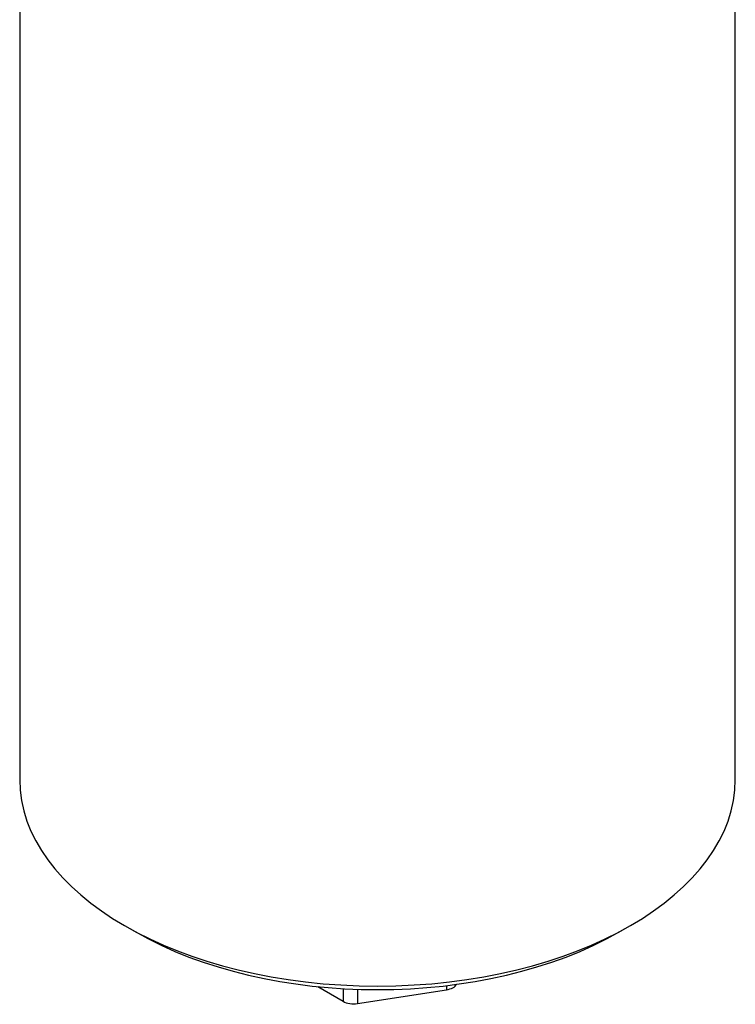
# Model space of a CAD drawing. Header units: millimetres. Extents: x 0 to 578, y 0 to 412.
# Tile 5 of 12: x 415 to 445, y 72 to 113. Entities that reach past the tile are written whole.
import ezdxf

# ---------------------------------------------------------------- set-up
doc = ezdxf.new("R2010")
doc.units = ezdxf.units.MM
doc.layers.add('dimensions', color=7, linetype='Continuous')
doc.layers.add('SH12-FR-AD', color=7, linetype='Continuous')

# ---------------------------------------------------------------- blocks, each defined once
blk = doc.blocks.new('SE5')
at = {"layer": 'SH12-FR-AD', "color": 7, "linetype": 'Continuous'}
for p, q in [((444.895, 80.906), (444.895, 121.361)), ((415.104, 119.821), (415.104, 80.906)), ((419.467, 74.825), (419.906, 74.571)), ((440.093, 74.571), (440.532, 74.825)), ((427.511, 72.284), (428.568, 71.673)), ((428.568, 72.199), (428.568, 71.673)), ((429.168, 72.172), (429.168, 71.58)), ((429.168, 71.58), (432.871, 72.153)), ((432.871, 72.326), (432.871, 72.153))]:
    blk.add_line(p, q, dxfattribs=at)
for centre, major_axis, start_param, end_param in [((430, 80.906), (14.895, 0), 3.141593, 6.283185), ((430, 80.399), (14.275, 0), 3.926991, 5.497787), ((432.711, 72.499), (0.621, 0), 4.974188, 5.944349), ((429.007, 71.926), (-0.621, 0), 0.785398, 1.832596)]:
    blk.add_ellipse(centre, major_axis=major_axis, ratio=0.57735, start_param=start_param, end_param=end_param, dxfattribs=at)

msp = doc.modelspace()

# ---------------------------------------------------------------- block references
at = {"layer": 'dimensions'}
msp.add_blockref('SE5', (0, 0), dxfattribs=at)

doc.saveas('drawing.dxf')
